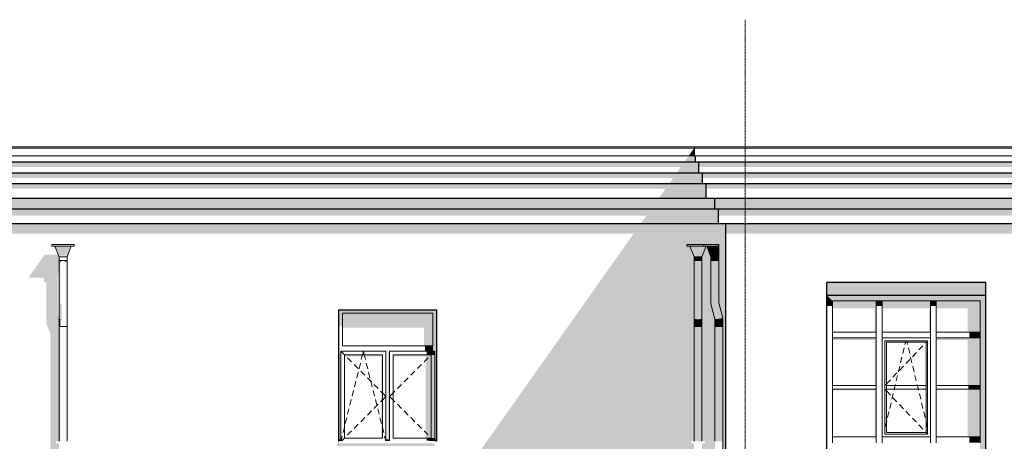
# Model space of a CAD drawing. Header units: millimetres. Extents: x -95523 to 190468, y -7401 to 17692.
# Tile 66 of 139: x 5723 to 19338, y 8430 to 14260. Entities that reach past the tile are written whole.
import ezdxf

# ---------------------------------------------------------------- set-up
doc = ezdxf.new("R2010")
doc.units = ezdxf.units.MM
doc.header["$MEASUREMENT"] = 0
doc.linetypes.add('Штрих-Штриховая', pattern=[10.936111, 5.291667, -2.116667, 1.411111, -2.116667])
for name, color, linetype, lineweight in [('Р_Фасад в осях 1-24_2_1 Молдинги_Ном._пера__2', 8, 'Continuous', 15), ('Р_Фасад в осях 1-24_2_1 Молдинги_Ном._пера__21', 7, 'Continuous', 30), ('Р_Фасад в осях 1-24_2_1_ОСИ ФАСАДА_Ном._пера__2', 8, 'Continuous', 15), ('Р_Фасад в осях 1-24_2_Конструктив - Навесные Стены_Ном._пера__1', 7, 'Continuous', 15), ('Р_Фасад в осях 1-24_2_Конструктив - Навесные Стены_Ном._пера__2', 8, 'Continuous', 15), ('Р_Фасад в осях 1-24_2_Конструктив - Стены Несущие_Ном._пера__1', 7, 'Continuous', 15), ('Р_Фасад в осях 1-24_2_Конструктив - Стены Несущие_Ном._пера__2', 8, 'Continuous', 15), ('Р_Фасад в осях 1-24_2_Конструктив - Стены Несущие_Ном._пера__21', 7, 'Continuous', 30), ('Р_Фасад в осях 1-24_2_Новый_1 ВОДОСТОК_Ном._пера__141', 7, 'Continuous', 20), ('Р_Фасад в осях 1-24_2_Новый_1 ВОДОСТОК_Ном._пера__2', 8, 'Continuous', 15), ('Р_Фасад в осях 1-24_2_Новый_1_Конструктив-парапет_Ном._пера__2', 8, 'Continuous', 15), ('Р_Фасад в осях 1-24_2_Новый_1_Конструктив-парапет_Ном._пера__21', 7, 'Continuous', 30), ('Р_Фасад в осях 1-24_2_Новый_Фартук парапета_Ном._пера__1', 7, 'Continuous', 15), ('Р_Фасад в осях 1-24_2_Фартук парапета_Ном._пера__1', 7, 'Continuous', 15), ('Р_Фасад в осях 1-24_2_Фартук парапета_Ном._пера__2', 8, 'Continuous', 15)]:
    doc.layers.add(name, color=color, linetype=linetype, lineweight=lineweight)
doc.layers.add('Р_Фасад в осях 1-24_2_Конструктив - Навесные Стены_Ном._пера__87', color=7, linetype='Continuous', lineweight=20, true_color=0x6a6a6a)

msp = doc.modelspace()

# ---------------------------------------------------------------- hatches: boundary and pattern name
at = {"layer": 'Р_Фасад в осях 1-24_2_1 Молдинги_Ном._пера__2', "linetype": 'Continuous', "lineweight": 0, "true_color": 0x3f3f3f}
for points in [[(-19389.5, 12292.5), (-19358.1, 12292.5), (-19346.7, 12300.5), (-19346.7, 12360.4), (-13527.5, 12360.5), (-13525.3, 12364.4), (14965.5, 12364.5), (14914.6, 12292.5), (15061.8, 12292.5), (15061.8, 12377.2), (15052.8, 12377.2), (15052.8, 12386.3), (15052.8, 12377.2), (-13710.8, 12377.2), (-13710.8, 12401.4), (-19330.9, 12401.4)], [(-14775.1, 12221.8), (14864.6, 12221.8), (14808.5, 12142.5), (15111.8, 12142.5), (15111.8, 12292.5), (-14748.2, 12292.5)], [(15061.8, 12377.2), (15061.8, 12364.4), (28453.8, 12364.5), (28453.8, 12377.2)], [(15111.8, 12292.5), (15111.8, 12221.8), (28403.8, 12221.8), (28403.8, 12292.5)], [(15161.8, 12142.5), (-14797.2, 12142.5), (-14797.2, 12071.8), (14758.5, 12071.8), (14702.4, 11992.5), (15161.8, 11992.5)], [(28353.8, 12142.5), (15161.8, 12142.5), (15161.8, 12071.8), (28353.8, 12071.8)], [(-14797.2, 11992.5), (-14797.2, 11921.8), (14652.4, 11921.8), (14561, 11792.5), (15211.8, 11792.5), (15211.8, 11992.5)], [(28303.8, 11992.5), (15211.8, 11992.5), (15211.8, 11921.8), (28303.8, 11921.8)], [(-14797.2, 11792.5), (-14797.2, 11642.5), (15331.8, 11642.5), (15331.8, 11792.5)], [(15331.8, 11642.5), (28183.8, 11642.5), (28183.8, 11792.5), (15331.8, 11792.5)], [(-14797.2, 11642.5), (-14797.2, 11552.1), (14391, 11552.1), (14313.5, 11442.5), (15381.8, 11442.5), (15381.8, 11642.5)], [(15381.8, 11552.1), (28133.8, 11552.1), (28133.8, 11642.5), (15381.8, 11642.5)]]:
    msp.add_hatch(color=250, dxfattribs=at).paths.add_polyline_path(points)
at = {"layer": 'Р_Фасад в осях 1-24_2_Конструктив - Навесные Стены_Ном._пера__2', "linetype": 'Continuous', "lineweight": 0, "true_color": 0x3f3f3f}
for points in [[(16882.8, 10450), (16962.8, 10370), (17607.8, 10370), (17607.8, 10450)], [(16962.8, 10370), (16882.8, 10450), (16882.8, 10298.7), (16962.8, 10298.7)], [(16962.8, 10270.4), (17547.8, 10270.4), (17547.8, 9940), (17567.8, 9940), (17567.8, 10370), (16962.8, 10370)], [(17647.8, 10370), (17567.8, 10370), (17567.8, 10298.7), (17647.8, 10298.7)], [(17607.8, 10450), (17607.8, 10370), (18357.8, 10370), (18357.8, 10450)], [(17647.8, 10370), (17647.8, 10270.4), (18297.8, 10270.4), (18297.8, 9940), (18317.8, 9940), (18317.8, 10370)], [(18397.8, 10370), (18317.8, 10370), (18317.8, 10298.7), (18397.8, 10298.7)], [(18357.8, 10370), (19002.8, 10370), (19082.8, 10450), (18357.8, 10450)], [(19002.8, 10370), (18397.8, 10370), (18397.8, 10270.4), (18832.8, 10270.4), (18832.8, 9940), (19002.8, 9940)], [(19002.8, 9900), (19082.8, 9900), (19082.8, 10450), (19002.8, 10370)], [(19002.8, 9940), (18852.8, 9940), (18852.8, 9860), (19002.8, 9860)], [(17567.8, 9860), (16962.8, 9860), (16962.8, 9831.7), (17547.8, 9831.7), (17547.8, 9200), (17567.8, 9200)], [(19002.8, 9860), (18397.8, 9860), (18397.8, 9831.7), (18832.8, 9831.7), (18832.8, 9200), (19002.8, 9200)], [(19002.8, 8450), (19082.8, 8450), (19082.8, 9900), (19002.8, 9900)], [(17567.8, 9150), (16962.8, 9150), (16962.8, 9135.9), (17547.8, 9135.9), (17547.8, 8490), (17567.8, 8490)], [(17557.8, 9200), (17557.8, 9150), (17567.8, 9150), (17567.8, 9200)], [(18832.8, 8490), (19002.8, 8490), (19002.8, 9150), (18832.8, 9150)], [(18842.8, 9200), (18842.8, 9150), (19002.8, 9150), (19002.8, 9200)], [(19002.8, 8490), (18852.8, 8490), (18852.8, 8410), (19002.8, 8410)], [(19082.8, 7800), (19082.8, 8450), (19002.8, 8450), (19002.8, 7880)]]:
    msp.add_hatch(color=250, dxfattribs=at).paths.add_polyline_path(points)
at = {"layer": 'Р_Фасад в осях 1-24_2_Конструктив - Стены Несущие_Ном._пера__2', "linetype": 'Continuous', "lineweight": 0, "true_color": 0x3f3f3f}
for points in [[(5858.6, 10713.3), (5858.6, 10693.3), (6044.5, 10693.3), (6058.6, 10684.7), (6058.6, 10634.7), (6090.8, 10634.7), (6090.8, 10062.3), (6096.8, 10044), (6145.8, 9921.9), (6145.8, 8245.2), (6142.9, 8232.7), (6142.9, 8202.7), (6145.8, 8194.4), (6145.8, 7550), (6267.4, 7550), (6267.4, 8399.6), (6227.4, 8399.6), (6227.4, 8429.6), (6267.4, 8429.6), (6267.4, 10133.5), (6246.4, 10185.8), (6246.4, 10744.7), (6267.4, 10774.4), (6267.4, 10890), (5983.6, 10890)], [(13922.8, 10890), (11561.1, 7550), (15047.8, 7550), (15047.8, 8399.6), (15007.8, 8399.6), (15007.8, 8429.6), (15047.8, 8429.6), (15047.8, 10890)], [(15282.4, 10890), (15157.8, 10890), (15157.8, 8429.6), (15197.8, 8429.6), (15197.8, 8399.6), (15157.8, 8399.6), (15157.8, 7550), (15337.4, 7550), (15337.4, 8399.6), (15335.3, 8399.6), (15335.3, 8429.6), (15337.4, 8429.6), (15337.4, 10118.2), (15282.4, 10332.8)], [(15392.4, 10346.7), (15447.4, 10132.1), (15447.4, 7550), (15482.8, 7550), (15482.8, 10890), (15392.4, 10890)], [(16882.8, 10624), (16882.8, 10450), (19082.8, 10450), (19082.8, 10624)], [(11437.8, 10200), (11487.8, 10200), (11487.8, 10250), (10137.8, 10250), (10137.8, 10200), (10187.8, 10200)], [(10137.8, 10200), (10137.8, 10023.7), (10187.8, 10023.7), (10187.8, 10200)], [(11437.8, 10200), (10187.8, 10200), (10187.8, 10002.5), (11312.8, 10002.5), (11312.8, 9750), (11437.8, 9750)], [(11462.8, 9675), (11462.8, 8450), (11487.8, 8450), (11487.8, 10200), (11437.8, 10200), (11437.8, 9750), (11437.8, 9675)], [(10162.8, 9675), (10137.8, 9639.6), (10137.8, 8450), (10162.8, 8450)], [(10820.1, 9650), (10837.8, 9650), (10837.8, 9675)], [(11437.8, 9750), (11327.8, 9750), (11327.8, 9675), (11437.8, 9675)], [(11352.8, 9625), (11462.8, 9625), (11462.8, 9675), (11352.8, 9675)], [(10212.8, 9603.8), (10722.8, 9603.8), (10722.8, 8475), (10737.8, 8475), (10737.8, 9625), (10212.8, 9625)], [(10812.8, 9639.6), (10812.8, 8450), (10837.8, 8450), (10837.8, 9650), (10820.1, 9650)], [(10887.8, 9603.8), (11337.8, 9603.8), (11337.8, 8475), (11412.8, 8475), (11412.8, 9625), (10887.8, 9625)], [(11412.8, 8475), (11462.8, 8475), (11462.8, 9625), (11412.8, 9625)], [(10138.8, 8440), (10162.8, 8440), (10162.8, 8450), (10138.8, 8450)], [(10813.8, 8450), (10813.8, 8440), (10837.8, 8440), (10837.8, 8450)], [(11352.8, 8475), (11352.8, 8438.5), (11462.8, 8438.5), (11462.8, 8475)], [(11462.8, 8440), (11487.8, 8440), (11487.8, 8450), (11462.8, 8450)], [(10107.8, 8385.7), (10107.8, 8365.7), (11457.8, 8365.7), (11467.8, 8389.8), (11460.6, 8389.8), (11467.5, 8400), (10137.8, 8400), (10137.8, 8430)], [(10162.8, 8440), (10138.8, 8440), (10162.8, 8438.5)], [(10813.8, 8440), (10837.8, 8438.5), (10837.8, 8440)], [(11462.8, 8438.5), (11352.8, 8438.5), (11487.8, 8430), (11487.8, 8440), (11462.8, 8440)]]:
    msp.add_hatch(color=250, dxfattribs=at).paths.add_polyline_path(points)
at = {"layer": 'Р_Фасад в осях 1-24_2_Новый_1 ВОДОСТОК_Ном._пера__2', "linetype": 'Continuous', "lineweight": 0, "true_color": 0x3f3f3f}
for points in [[(6434.6, 11130), (6210.3, 11130), (6260.4, 10998.6), (6384.5, 10998.6)], [(14947.8, 11130), (15182.4, 11130), (15182.4, 11150), (14947.8, 11150)], [(14990.7, 11130), (15047.8, 10980), (15157.8, 10980), (15215, 11130)], [(15392.4, 11150), (15182.4, 11150), (15182.4, 11130), (15392.4, 11130)], [(15392.4, 11130), (15225.2, 11130), (15282.4, 10980), (15392.4, 10980)], [(6271.6, 10930), (6267.4, 10930), (6267.4, 10339.8), (6271.6, 10337.1)], [(6271.6, 10930), (6271.6, 10337.1), (6283.5, 10334.9), (6283.5, 10930)], [(6283.5, 10930), (6283.5, 10907.2), (6301.4, 10924.1), (6301.4, 10930)], [(6301.4, 10930), (6301.4, 10924.1), (6322.4, 10930)], [(6343.5, 10930), (6322.4, 10930), (6343.5, 10924.1)], [(6343.5, 10930), (6343.5, 10924.1), (6361.3, 10907.2), (6361.3, 10930)], [(6361.3, 10930), (6361.3, 10907.2), (6373.2, 10924.1), (6373.2, 10930)], [(6377.4, 10930), (6373.2, 10930), (6373.2, 10924.1)], [(15047.8, 10930), (15157.8, 10930), (15157.8, 10980), (15047.8, 10980)], [(15047.8, 10339.8), (15052, 10337.1), (15052, 10930), (15047.8, 10930)], [(15052, 10930), (15052, 10337.1), (15063.9, 10334.9), (15063.9, 10930)], [(15063.9, 10930), (15063.9, 10334.9), (15081.8, 10333.4), (15081.8, 10930)], [(15081.8, 10930), (15081.8, 10333.4), (15102.8, 10332.8), (15102.8, 10930)], [(15102.8, 10930), (15102.8, 10332.8), (15123.9, 10333.4), (15123.9, 10930)], [(15123.9, 10930), (15123.9, 10333.4), (15141.7, 10334.9), (15141.7, 10930)], [(15141.7, 10930), (15141.7, 10334.9), (15153.6, 10337.1), (15153.6, 10930)], [(15157.8, 10930), (15153.6, 10930), (15153.6, 10337.1), (15157.8, 10339.8)], [(15392.4, 10980), (15282.4, 10980), (15282.4, 10930), (15392.4, 10930)], [(15282.4, 10930), (15282.4, 10332.8), (15286.6, 10333.4), (15286.6, 10930)], [(15286.6, 10930), (15286.6, 10333.4), (15298.5, 10334.9), (15298.5, 10930)], [(15298.5, 10930), (15298.5, 10334.9), (15316.3, 10337.1), (15316.3, 10930)], [(15316.3, 10930), (15316.3, 10337.1), (15337.4, 10339.8), (15337.4, 10930)], [(15337.4, 10930), (15337.4, 10339.8), (15358.4, 10342.4), (15358.4, 10930)], [(15358.4, 10930), (15358.4, 10342.4), (15376.3, 10344.7), (15376.3, 10930)], [(15376.3, 10930), (15376.3, 10344.7), (15388.2, 10346.2), (15388.2, 10930)], [(15388.2, 10930), (15388.2, 10346.2), (15392.4, 10346.7), (15392.4, 10930)], [(6267.4, 10339.8), (6267.4, 10125.2), (6271.6, 10122.5), (6271.6, 10337.1)], [(6283.5, 10334.9), (6271.6, 10337.1), (6271.6, 10122.5), (6283.5, 10120.3)], [(6301.4, 10333.4), (6283.5, 10334.9), (6283.5, 10120.3), (6301.4, 10118.7)], [(15052, 10337.1), (15047.8, 10339.8), (15047.8, 10125.2), (15052, 10122.5)], [(15063.9, 10334.9), (15052, 10337.1), (15052, 10122.5), (15063.9, 10120.3)], [(15081.8, 10333.4), (15063.9, 10334.9), (15063.9, 10120.3), (15081.8, 10118.7)], [(15102.8, 10332.8), (15081.8, 10333.4), (15081.8, 10118.7), (15102.8, 10118.2)], [(15123.9, 10333.4), (15102.8, 10332.8), (15102.8, 10118.2), (15123.9, 10118.7)], [(15141.7, 10334.9), (15123.9, 10333.4), (15123.9, 10118.7), (15141.7, 10120.3)], [(15153.6, 10337.1), (15141.7, 10334.9), (15141.7, 10120.3), (15153.6, 10122.5)], [(15153.6, 10337.1), (15153.6, 10122.5), (15157.8, 10125.2), (15157.8, 10339.8)], [(15282.4, 10332.8), (15337.4, 10118.2), (15341.6, 10118.7), (15286.6, 10333.4)], [(15286.6, 10333.4), (15341.6, 10118.7), (15353.5, 10120.3), (15298.5, 10334.9)], [(15298.5, 10334.9), (15353.5, 10120.3), (15371.3, 10122.5), (15316.3, 10337.1)], [(15316.3, 10337.1), (15371.3, 10122.5), (15392.4, 10125.2), (15337.4, 10339.8)], [(15337.4, 10339.8), (15392.4, 10125.2), (15413.4, 10127.8), (15358.4, 10342.4)], [(15358.4, 10342.4), (15413.4, 10127.8), (15431.3, 10130.1), (15376.3, 10344.7)], [(15376.3, 10344.7), (15431.3, 10130.1), (15443.2, 10131.6), (15388.2, 10346.2)], [(15388.2, 10346.2), (15443.2, 10131.6), (15447.4, 10132.1), (15392.4, 10346.7)], [(6267.4, 10125.2), (6267.4, 10015.2), (6271.6, 10015.2), (6271.6, 10122.5)], [(6271.6, 10122.5), (6271.6, 10015.2), (6283.5, 10015.2), (6283.5, 10120.3)], [(6283.5, 10120.3), (6283.5, 10116.6), (6301.4, 10118.7)], [(15047.8, 10125.2), (15047.8, 10015.2), (15052, 10015.2), (15052, 10122.5)], [(15052, 10122.5), (15052, 10015.2), (15063.9, 10015.2), (15063.9, 10120.3)], [(15063.9, 10120.3), (15063.9, 10015.2), (15081.8, 10015.2), (15081.8, 10118.7)], [(15081.8, 10118.7), (15081.8, 10015.2), (15102.8, 10015.2), (15102.8, 10118.2)], [(15102.8, 10118.2), (15102.8, 10015.2), (15123.9, 10015.2), (15123.9, 10118.7)], [(15123.9, 10118.7), (15123.9, 10015.2), (15141.7, 10015.2), (15141.7, 10120.3)], [(15141.7, 10120.3), (15141.7, 10015.2), (15153.6, 10015.2), (15153.6, 10122.5)], [(15153.6, 10122.5), (15153.6, 10015.2), (15157.8, 10015.2), (15157.8, 10125.2)], [(15337.4, 10118.2), (15337.4, 10015.2), (15341.6, 10015.2), (15341.6, 10118.7)], [(15341.6, 10118.7), (15341.6, 10015.2), (15353.5, 10015.2), (15353.5, 10120.3)], [(15353.5, 10120.3), (15353.5, 10015.2), (15371.3, 10015.2), (15371.3, 10122.5)], [(15371.3, 10122.5), (15371.3, 10015.2), (15392.4, 10015.2), (15392.4, 10125.2)], [(15392.4, 10125.2), (15392.4, 10015.2), (15413.4, 10015.2), (15413.4, 10127.8)], [(15413.4, 10127.8), (15413.4, 10015.2), (15431.3, 10015.2), (15431.3, 10130.1)], [(15431.3, 10130.1), (15431.3, 10015.2), (15443.2, 10015.2), (15443.2, 10131.6)], [(15443.2, 10131.6), (15443.2, 10015.2), (15447.4, 10015.2), (15447.4, 10132.1)], [(6271.6, 10015.2), (6267.4, 10015.2), (6267.4, 8429.6), (6271.6, 8429.6)], [(6283.5, 10015.2), (6271.6, 10015.2), (6271.6, 8429.6), (6283.5, 8429.6)], [(15047.8, 10015.2), (15047.8, 8429.6), (15052, 8429.6), (15052, 10015.2)], [(15063.9, 10015.2), (15052, 10015.2), (15052, 8429.6), (15063.9, 8429.6)], [(15063.9, 8429.6), (15081.8, 8429.6), (15081.8, 10015.2), (15063.9, 10015.2)], [(15081.8, 8429.6), (15102.8, 8429.6), (15102.8, 10015.2), (15081.8, 10015.2)], [(15102.8, 10015.2), (15102.8, 8429.6), (15123.9, 8429.6), (15123.9, 10015.2)], [(15123.9, 8429.6), (15141.7, 8429.6), (15141.7, 10015.2), (15123.9, 10015.2)], [(15141.7, 8429.6), (15153.6, 8429.6), (15153.6, 10015.2), (15141.7, 10015.2)], [(15153.6, 8429.6), (15157.8, 8429.6), (15157.8, 10015.2), (15153.6, 10015.2)], [(15337.4, 8429.6), (15341.6, 8429.6), (15341.6, 10015.2), (15337.4, 10015.2)], [(15353.5, 10015.2), (15341.6, 10015.2), (15341.6, 8429.6), (15353.5, 8429.6)], [(15353.5, 10015.2), (15353.5, 8429.6), (15371.3, 8429.6), (15371.3, 10015.2)], [(15392.4, 10015.2), (15371.3, 10015.2), (15371.3, 8429.6), (15392.4, 8429.6)], [(15392.4, 10015.2), (15392.4, 8429.6), (15413.4, 8429.6), (15413.4, 10015.2)], [(15413.4, 10015.2), (15413.4, 8429.6), (15431.3, 8429.6), (15431.3, 10015.2)], [(15443.2, 10015.2), (15431.3, 10015.2), (15431.3, 8429.6), (15443.2, 8429.6)], [(15443.2, 6399.6), (15443.2, 4429.6), (15447.3, 4429.6), (15447.3, 4399.6), (15443.2, 4399.6), (15443.2, 2429.6), (15447.3, 2429.6), (15447.3, 2399.6), (15443.2, 2399.6), (15443.2, 429.6), (15447.3, 429.6), (15447.3, 399.6), (15443.2, 399.6), (15443.2, 299.6), (15447.4, 299.6), (15447.4, 10015.2), (15443.2, 10015.2), (15443.2, 8429.6), (15447.3, 8429.6), (15447.3, 8399.6), (15443.2, 8399.6), (15443.2, 6429.6), (15447.3, 6429.6), (15447.3, 6399.6)]]:
    msp.add_hatch(color=250, dxfattribs=at).paths.add_polyline_path(points)
at = {"layer": 'Р_Фасад в осях 1-24_2_Новый_1_Конструктив-парапет_Ном._пера__2', "linetype": 'Continuous', "lineweight": 0, "true_color": 0x3f3f3f}
for points in [[(-8977.2, 11442.5), (-8977.2, 11299.6), (14212.5, 11299.7), (13922.8, 10890), (15047.8, 10890), (15047.8, 10980), (14990.7, 11130), (14947.8, 11130), (14947.8, 11150), (15392.4, 11150), (15392.4, 10890), (15482.8, 10890), (15482.8, 11442.5)], [(16882.8, 11442.5), (15482.8, 11442.5), (15482.8, 11299.7), (16882.8, 11299.7)], [(19082.8, 11442.5), (16882.8, 11442.5), (16882.8, 11299.7), (19082.8, 11299.7)], [(19082.8, 11442.5), (19082.8, 11299.7), (28031.8, 11299.7), (28031.8, 11442.5)], [(15157.8, 10980), (15157.8, 10890), (15282.4, 10890), (15282.4, 10980), (15225.2, 11130), (15215, 11130)], [(5983.6, 10890), (6267.4, 10890), (6267.4, 10980), (6255.9, 11010.2), (6068.6, 11010.2)]]:
    msp.add_hatch(color=250, dxfattribs=at).paths.add_polyline_path(points)
at = {"layer": 'Р_Фасад в осях 1-24_2_Фартук парапета_Ном._пера__2', "linetype": 'Continuous', "lineweight": 0, "true_color": 0x3f3f3f}
for points in [[(14974.4, 12377.2), (15052.8, 12377.2), (15052.8, 12482.6), (15049, 12482.6)], [(15049, 12482.6), (15052.8, 12482.6), (15055.3, 12491.6)]]:
    msp.add_hatch(color=250, dxfattribs=at).paths.add_polyline_path(points)

# ---------------------------------------------------------------- linework, layer by layer
at = {"layer": 'Р_Фасад в осях 1-24_2_1 Молдинги_Ном._пера__21', "color": 7, "linetype": 'Continuous', "lineweight": 30}
for p, q in [((-14748.2, 12292.5), (15061.8, 12292.5)), ((15061.8, 12377.2), (15061.8, 12292.5)), ((15061.8, 12292.5), (28453.8, 12292.5)), ((15111.8, 12292.5), (15111.8, 12142.5)), ((-14797.2, 12142.5), (15111.8, 12142.5)), ((15111.8, 12142.5), (28403.8, 12142.5)), ((15161.8, 12142.5), (15161.8, 11992.5)), ((-14797.3, 11992.5), (15161.8, 11992.5)), ((15161.8, 11992.5), (28353.8, 11992.5)), ((15211.8, 11992.5), (15211.8, 11792.5)), ((-14797.2, 11792.5), (15211.8, 11792.5)), ((15211.8, 11792.5), (28303.8, 11792.5)), ((15331.8, 11792.5), (15331.8, 11642.5)), ((-14797.2, 11642.5), (15331.8, 11642.5)), ((15331.8, 11642.5), (28183.8, 11642.5)), ((15381.8, 11642.5), (15381.8, 11442.5)), ((-14797.2, 11442.5), (15381.8, 11442.5)), ((15381.8, 11442.5), (28133.8, 11442.5))]:
    msp.add_line(p, q, dxfattribs=at)
at = {"layer": 'Р_Фасад в осях 1-24_2_1_ОСИ ФАСАДА_Ном._пера__2', "color": 8, "linetype": 'Штрих-Штриховая', "lineweight": 15}
for q in [(15752.8, 14260.1), (15752.8, -5200)]:
    msp.add_line((15752.8, 13460), q, dxfattribs=at)
at = {"layer": 'Р_Фасад в осях 1-24_2_Конструктив - Навесные Стены_Ном._пера__1', "color": 7, "linetype": 'Continuous', "lineweight": 15}
for p, q in [((17567.8, 9940), (17567.8, 10370)), ((17647.8, 9940), (17647.8, 10370)), ((18317.8, 9940), (18317.8, 10370)), ((18397.8, 9940), (18397.8, 10370)), ((17567.8, 9900), (17567.8, 9940)), ((17647.8, 9900), (17647.8, 9940)), ((18317.8, 9900), (18317.8, 9940)), ((18397.8, 9900), (18397.8, 9940)), ((17567.8, 8490), (17567.8, 9860)), ((17647.8, 8490), (17647.8, 9860)), ((17687.8, 9820), (17687.8, 8530)), ((18277.8, 9820), (17687.8, 9820)), ((17972.1, 9800), (17976.8, 9820)), ((17993.6, 9800), (17988.8, 9820)), ((18277.8, 9818.8), (18257.8, 9797.9)), ((18277.8, 8530), (18277.8, 9820)), ((18317.8, 8450), (18317.8, 9860)), ((18397.8, 8490), (18397.8, 9860)), ((18257.8, 9800), (17707.8, 9800)), ((17707.8, 9800), (17707.8, 9200)), ((17934.6, 9643), (17953.2, 9720.8)), ((17964.2, 9767.2), (17972.1, 9800)), ((18001.4, 9767.2), (17993.6, 9800)), ((18031.1, 9643), (18012.5, 9720.8)), ((18213, 9751), (18157.8, 9693.1)), ((18257.8, 9797.9), (18247.6, 9787.2)), ((18257.8, 9200), (18257.8, 9800)), ((17904.4, 9516.6), (17923, 9594.4)), ((18033.4, 9563), (17978.2, 9505.1)), ((18061.3, 9516.6), (18042.7, 9594.4)), ((18123.2, 9657), (18068, 9599.1)), ((17874.2, 9390.1), (17892.8, 9467.9)), ((17943.6, 9469), (17888.4, 9411.1)), ((18091.4, 9390.1), (18072.9, 9467.9)), ((17764, 9281), (17718.1, 9232.8)), ((17853.8, 9375), (17798.6, 9317.1)), ((17844, 9263.7), (17862.6, 9341.5)), ((18121.6, 9263.7), (18103.1, 9341.5)), ((16962.8, 9200), (17567.8, 9200)), ((17567.8, 9150), (16962.8, 9150)), ((17707.8, 9222.1), (17687.8, 9201.2)), ((17707.8, 9127.9), (17687.8, 9148.8)), ((17718.1, 9232.8), (17707.8, 9222.1)), ((17707.8, 9150), (17707.8, 9200)), ((17707.8, 9200), (18257.8, 9200)), ((18257.8, 9150), (17707.8, 9150)), ((17707.8, 9150), (17707.8, 8550)), ((17718.1, 9117.2), (17707.8, 9127.9)), ((17813.8, 9137.2), (17816.8, 9150)), ((17816.8, 9150), (17828.8, 9200)), ((17828.8, 9200), (17832.4, 9215)), ((18136.8, 9200), (18133.3, 9215)), ((18148.8, 9150), (18136.8, 9200)), ((18151.8, 9137.2), (18148.8, 9150)), ((18257.8, 9200), (18257.8, 9150)), ((18257.8, 8550), (18257.8, 9150)), ((18397.8, 9200), (19002.8, 9200)), ((19002.8, 9150), (18397.8, 9150)), ((17764, 9069), (17718.1, 9117.2)), ((17783.6, 9010.8), (17802.2, 9088.6)), ((17853.8, 8975), (17798.6, 9032.9)), ((18182, 9010.8), (18163.5, 9088.6)), ((17753.4, 8884.3), (17772, 8962.1)), ((17943.6, 8881), (17888.4, 8938.9)), ((18212.2, 8884.3), (18193.6, 8962.1)), ((17723.2, 8757.9), (17741.8, 8835.7)), ((18033.4, 8787), (17978.2, 8844.9)), ((18123.2, 8693), (18068, 8750.9)), ((18242.4, 8757.9), (18223.8, 8835.7)), ((17693, 8631.4), (17707.8, 8693.4)), ((17707.8, 8693.4), (17711.6, 8709.3)), ((18213, 8599), (18157.8, 8656.9)), ((18257.8, 8693.4), (18254, 8709.3)), ((18272.6, 8631.4), (18257.8, 8693.4)), ((17567.8, 8450), (17567.8, 8490)), ((17647.8, 8450), (17647.8, 8490)), ((17687.8, 8530), (18277.8, 8530)), ((17707.8, 8550), (18257.8, 8550)), ((18257.8, 8552.1), (18247.6, 8562.8)), ((18277.8, 8531.2), (18257.8, 8552.1)), ((18397.8, 8450), (18397.8, 8490))]:
    msp.add_line(p, q, dxfattribs=at)
at = {"layer": 'Р_Фасад в осях 1-24_2_Конструктив - Навесные Стены_Ном._пера__87', "color": 251, "linetype": 'Continuous', "lineweight": 20, "true_color": 0x6a6a6a}
for p, q in [((16962.8, 10370), (17567.8, 10370)), ((16962.8, 9940), (16962.8, 10370)), ((17567.8, 10370), (17607.8, 10370)), ((17607.8, 10370), (17647.8, 10370)), ((17647.8, 10370), (18317.8, 10370)), ((18317.8, 10370), (18357.8, 10370)), ((18357.8, 10370), (18397.8, 10370)), ((18397.8, 10370), (19002.8, 10370)), ((19002.8, 9940), (19002.8, 10370)), ((17567.8, 9940), (16962.8, 9940)), ((16962.8, 9900), (16962.8, 9940)), ((18317.8, 9940), (17647.8, 9940)), ((19002.8, 9940), (18397.8, 9940)), ((19002.8, 9900), (19002.8, 9940)), ((16962.8, 9860), (16962.8, 9900)), ((16962.8, 8490), (16962.8, 9860)), ((17567.8, 9860), (16962.8, 9860)), ((17567.8, 9900), (17567.8, 9860)), ((17647.8, 9860), (17647.8, 9900)), ((18317.8, 9860), (17647.8, 9860)), ((18317.8, 9900), (18317.8, 9860)), ((18397.8, 9860), (18397.8, 9900)), ((19002.8, 9860), (18397.8, 9860)), ((19002.8, 9900), (19002.8, 9860)), ((19002.8, 8490), (19002.8, 9860)), ((17567.8, 8490), (16962.8, 8490)), ((16962.8, 8410), (16962.8, 8490)), ((17567.8, 8450), (17567.8, 8410)), ((18317.8, 8490), (17647.8, 8490)), ((17647.8, 8410), (17647.8, 8450)), ((18317.8, 8450), (18317.8, 8410)), ((19002.8, 8490), (18397.8, 8490)), ((18397.8, 8410), (18397.8, 8450)), ((19002.8, 8490), (19002.8, 8410))]:
    msp.add_line(p, q, dxfattribs=at)
at = {"layer": 'Р_Фасад в осях 1-24_2_Конструктив - Стены Несущие_Ном._пера__1', "color": 7, "linetype": 'Continuous', "lineweight": 15}
for p, q in [((10187.8, 9750), (10187.8, 10200)), ((10187.8, 10200), (11437.8, 10200)), ((11437.8, 10200), (11437.8, 9750)), ((10162.8, 9675), (10162.8, 9625)), ((10787.8, 9675), (10162.8, 9675)), ((10162.8, 9675), (10212.8, 9625)), ((11437.8, 9750), (10187.8, 9750)), ((10462.8, 9625), (10475.3, 9675)), ((10487.8, 9625), (10475.3, 9675)), ((10787.8, 9625), (10787.8, 9675)), ((10837.8, 9675), (10837.8, 9625)), ((11462.8, 9675), (10837.8, 9675)), ((11462.8, 9675), (11412.8, 9625)), ((11462.8, 9625), (11462.8, 9675)), ((10162.8, 9625), (10162.8, 8475)), ((10212.8, 8475), (10212.8, 9625)), ((10212.8, 9625), (10737.8, 9625)), ((10212.8, 9625), (10219.4, 9618.4)), ((10254.7, 9583.1), (10311.3, 9526.5)), ((10446.6, 9560.1), (10455.9, 9597.4)), ((10455.9, 9597.4), (10462.8, 9625)), ((10494.7, 9597.4), (10487.8, 9625)), ((10504.1, 9560.1), (10494.7, 9597.4)), ((10737.8, 9625), (10737.8, 8475)), ((10787.8, 8475), (10787.8, 9625)), ((10837.8, 9625), (10837.8, 8475)), ((10887.8, 8475), (10887.8, 9625)), ((10887.8, 9625), (11412.8, 9625)), ((11370.9, 9583.1), (11314.3, 9526.5)), ((11412.8, 9625), (11406.3, 9618.4)), ((11412.8, 9625), (11412.8, 8475)), ((11462.8, 8475), (11462.8, 9625)), ((10346.7, 9491.2), (10403.2, 9434.6)), ((10415.1, 9433.9), (10434.5, 9511.6)), ((10438.6, 9399.2), (10495.2, 9342.7)), ((10535.6, 9433.9), (10516.2, 9511.6)), ((11187, 9399.2), (11130.5, 9342.7)), ((11279, 9491.2), (11222.4, 9434.6)), ((10352, 9181.7), (10371.4, 9259.3)), ((10383.5, 9307.8), (10402.9, 9385.4)), ((10530.5, 9307.3), (10587.1, 9250.7)), ((10567.1, 9307.8), (10547.7, 9385.4)), ((10598.6, 9181.7), (10579.2, 9259.3)), ((11095.1, 9307.3), (11038.6, 9250.7)), ((10320.5, 9055.6), (10339.9, 9133.2)), ((10630.2, 9055.6), (10610.8, 9133.2)), ((10622.4, 9215.4), (10679, 9158.8)), ((10714.4, 9123.5), (10731.2, 9106.6)), ((10911.3, 9123.5), (10894.4, 9106.6)), ((11003.2, 9215.4), (10946.6, 9158.8)), ((10288.9, 8929.5), (10308.3, 9007.1)), ((10661.7, 8929.5), (10642.3, 9007.1)), ((10714.4, 8976.5), (10731.2, 8993.4)), ((10731.2, 9106.6), (10737.8, 9100)), ((10731.2, 8993.4), (10737.8, 9000)), ((10737.8, 9100), (10787.8, 9050)), ((10737.8, 9000), (10787.8, 9050)), ((10887.8, 9100), (10837.8, 9050)), ((10887.8, 9000), (10837.8, 9050)), ((10894.4, 9106.6), (10887.8, 9100)), ((10894.4, 8993.4), (10887.8, 9000)), ((10911.3, 8976.5), (10894.4, 8993.4)), ((10257.4, 8803.4), (10276.8, 8881)), ((10622.4, 8884.6), (10679, 8941.2)), ((10693.2, 8803.4), (10673.8, 8881)), ((11003.2, 8884.6), (10946.6, 8941.2)), ((10225.9, 8677.2), (10245.3, 8754.8)), ((10438.6, 8700.8), (10495.2, 8757.3)), ((10530.5, 8792.7), (10587.1, 8849.3)), ((10724.8, 8677.2), (10705.4, 8754.8)), ((11095.1, 8792.7), (11038.6, 8849.3)), ((11187, 8700.8), (11130.5, 8757.3)), ((10194.3, 8551.1), (10212.8, 8625)), ((10212.8, 8625), (10213.8, 8628.7)), ((10346.7, 8608.8), (10403.2, 8665.4)), ((10737.8, 8625), (10736.9, 8628.7)), ((10756.3, 8551.1), (10737.8, 8625)), ((11279, 8608.8), (11222.4, 8665.4)), ((10137.8, 8450), (10162.8, 8450)), ((10162.8, 8475), (10162.8, 8438.5)), ((10166.2, 8438.5), (10182.2, 8502.6)), ((10176.3, 8438.5), (10212.8, 8475)), ((10212.8, 8475), (10219.4, 8481.6)), ((10737.8, 8475), (10212.8, 8475)), ((10254.7, 8516.9), (10311.3, 8573.5)), ((10784.4, 8438.5), (10768.4, 8502.6)), ((10787.8, 8438.5), (10787.8, 8475)), ((10787.8, 8450), (10837.8, 8450)), ((10837.8, 8475), (10837.8, 8438.5)), ((11412.8, 8475), (10887.8, 8475)), ((11370.9, 8516.9), (11314.3, 8573.5)), ((11412.8, 8475), (11406.3, 8481.6)), ((11449.3, 8438.5), (11412.8, 8475)), ((11462.8, 8438.5), (11462.8, 8475)), ((11462.8, 8450), (11487.8, 8450)), ((10137.8, 8440), (10162.8, 8440)), ((10137.8, 8430), (10137.8, 8428.1)), ((10787.8, 8440), (10837.8, 8440)), ((11462.8, 8440), (11487.8, 8440)), ((11487.8, 8430), (11487.8, 8428.1))]:
    msp.add_line(p, q, dxfattribs=at)
at = {"layer": 'Р_Фасад в осях 1-24_2_Конструктив - Стены Несущие_Ном._пера__21', "color": 7, "linetype": 'Continuous', "lineweight": 30}
for p, q in [((15482.8, 10890), (15482.8, 7550)), ((16882.8, 7550), (16882.8, 10624)), ((19082.8, 7550), (19082.8, 10624)), ((16882.8, 10450), (19082.8, 10450)), ((10137.8, 10250), (11487.8, 10250)), ((10137.8, 8430), (10137.8, 10250)), ((11487.8, 10250), (11487.8, 8430))]:
    msp.add_line(p, q, dxfattribs=at)
at = {"layer": 'Р_Фасад в осях 1-24_2_Новый_1 ВОДОСТОК_Ном._пера__141', "color": 7, "linetype": 'Continuous', "lineweight": 20}
for p, q in [((6477.4, 11150), (6167.4, 11150)), ((6167.4, 11130), (6167.4, 11150)), ((6477.4, 11130), (6167.4, 11130)), ((6267.4, 10980), (6210.3, 11130)), ((6434.6, 11130), (6377.4, 10980)), ((6477.4, 11150), (6477.4, 11130)), ((15182.4, 11150), (14947.8, 11150)), ((14947.8, 11130), (14947.8, 11150)), ((15182.4, 11130), (14947.8, 11130)), ((15047.8, 10980), (14990.7, 11130)), ((15215, 11130), (15157.8, 10980)), ((15392.4, 11150), (15182.4, 11150)), ((15182.4, 11130), (15182.4, 11150)), ((15392.4, 11130), (15182.4, 11130)), ((15282.4, 10980), (15225.2, 11130)), ((15392.4, 11150), (15392.4, 11130)), ((15392.4, 11130), (15392.4, 10980)), ((6377.4, 10980), (6267.4, 10980)), ((6267.4, 10930), (6267.4, 10980)), ((6267.4, 10930), (6267.4, 10339.8)), ((6377.4, 10930), (6267.4, 10930)), ((6377.4, 10980), (6377.4, 10930)), ((6377.4, 10930), (6377.4, 10339.8)), ((15157.8, 10980), (15047.8, 10980)), ((15047.8, 10930), (15047.8, 10980)), ((15047.8, 10930), (15047.8, 10339.8)), ((15157.8, 10930), (15047.8, 10930)), ((15157.8, 10980), (15157.8, 10930)), ((15157.8, 10930), (15157.8, 10339.8)), ((15392.4, 10980), (15282.4, 10980)), ((15282.4, 10930), (15282.4, 10980)), ((15392.4, 10930), (15282.4, 10930)), ((15282.4, 10930), (15282.4, 10332.8)), ((15392.4, 10980), (15392.4, 10930)), ((15392.4, 10930), (15392.4, 10346.7)), ((6267.4, 10339.8), (6267.4, 10125.2)), ((6377.4, 10339.8), (6377.4, 10125.2)), ((15047.8, 10339.8), (15047.8, 10125.2)), ((15157.8, 10339.8), (15157.8, 10125.2)), ((15282.4, 10332.8), (15337.4, 10118.2)), ((15392.4, 10346.7), (15447.4, 10132.1)), ((6267.4, 10125.2), (6267.4, 10015.2)), ((6377.4, 10125.2), (6377.4, 10015.2)), ((15047.8, 10125.2), (15047.8, 10015.2)), ((15157.8, 10125.2), (15157.8, 10015.2)), ((15337.4, 10118.2), (15337.4, 10015.2)), ((15447.4, 10132.1), (15447.4, 10015.2)), ((6267.4, 10015.2), (6267.4, 8429.6)), ((6267.4, 10015.2), (6271.6, 10015.2)), ((6271.6, 10015.2), (6283.5, 10015.2)), ((6283.5, 10015.2), (6301.4, 10015.2)), ((6301.4, 10015.2), (6322.4, 10015.2)), ((6322.4, 10015.2), (6343.5, 10015.2)), ((6343.5, 10015.2), (6361.3, 10015.2)), ((6361.3, 10015.2), (6373.2, 10015.2)), ((6373.2, 10015.2), (6377.4, 10015.2)), ((6377.4, 10015.2), (6377.4, 8429.6)), ((15047.8, 10015.2), (15047.8, 8429.6)), ((15047.8, 10015.2), (15052, 10015.2)), ((15052, 10015.2), (15063.9, 10015.2)), ((15063.9, 10015.2), (15081.8, 10015.2)), ((15081.8, 10015.2), (15102.8, 10015.2)), ((15102.8, 10015.2), (15123.9, 10015.2)), ((15123.9, 10015.2), (15141.7, 10015.2)), ((15141.7, 10015.2), (15153.6, 10015.2)), ((15153.6, 10015.2), (15157.8, 10015.2)), ((15157.8, 10015.2), (15157.8, 8429.6)), ((15337.4, 10015.2), (15337.4, 8429.6)), ((15337.4, 10015.2), (15341.6, 10015.2)), ((15341.6, 10015.2), (15353.5, 10015.2)), ((15353.5, 10015.2), (15371.3, 10015.2)), ((15371.3, 10015.2), (15392.4, 10015.2)), ((15392.4, 10015.2), (15413.4, 10015.2)), ((15413.4, 10015.2), (15431.3, 10015.2)), ((15431.3, 10015.2), (15443.2, 10015.2)), ((15443.2, 10015.2), (15447.4, 10015.2)), ((15447.4, 10015.2), (15447.4, 299.6))]:
    msp.add_line(p, q, dxfattribs=at)
at = {"layer": 'Р_Фасад в осях 1-24_2_Новый_1_Конструктив-парапет_Ном._пера__21', "color": 7, "linetype": 'Continuous', "lineweight": 30}
for p, q in [((15482.8, 11442.5), (15482.8, 10890)), ((19082.8, 10624), (16882.8, 10624))]:
    msp.add_line(p, q, dxfattribs=at)
at = {"layer": 'Р_Фасад в осях 1-24_2_Новый_Фартук парапета_Ном._пера__1', "color": 7, "linetype": 'Continuous', "lineweight": 15}
msp.add_line((-13498.6, 12500), (28444.3, 12500), dxfattribs=at)
at = {"layer": 'Р_Фасад в осях 1-24_2_Фартук парапета_Ном._пера__1', "color": 7, "linetype": 'Continuous', "lineweight": 15}
for p, q in [((15071.3, 12499.9), (-13498.6, 12499.9)), ((15052.8, 12482.6), (-13498.6, 12482.6)), ((15052.8, 12482.6), (15055.4, 12491.6)), ((15052.8, 12377.2), (15052.8, 12482.6)), ((28462.8, 12482.6), (15052.8, 12482.6)), ((15055.4, 12491.6), (15062.2, 12498)), ((15062.2, 12498), (15071.3, 12499.9)), ((28444.3, 12499.9), (15071.3, 12499.9)), ((15052.8, 12377.2), (-13710.8, 12377.2)), ((28462.8, 12377.2), (15052.8, 12377.2))]:
    msp.add_line(p, q, dxfattribs=at)

doc.saveas('drawing.dxf')
